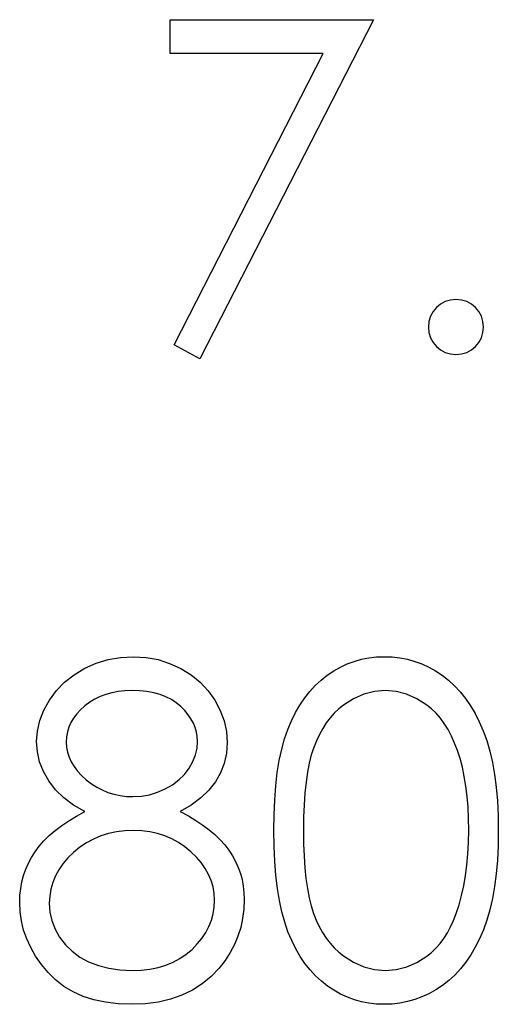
# Model space of a CAD drawing. Header units: inches. Extents: x 370 to 474, y 80 to 168.
# Tile 48 of 170: x 415.243 to 415.442, y 84.167 to 84.578. Entities that reach past the tile are written whole.
import ezdxf

# ---------------------------------------------------------------- set-up
doc = ezdxf.new("R2010")
doc.units = ezdxf.units.IN
doc.header["$LTSCALE"] = 0.5
doc.header["$MEASUREMENT"] = 0

msp = doc.modelspace()

# ---------------------------------------------------------------- linework, layer by layer
at = {"color": 7, "linetype": 'Continuous'}
for p, q in [((415.3054823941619, 84.56361197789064), (415.3054823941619, 84.57774482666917)), ((415.3054849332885, 84.57774482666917), (415.390279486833, 84.57774482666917)), ((415.390279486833, 84.57774482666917), (415.3178486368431, 84.43641633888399)), ((415.390279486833, 84.57774482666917), (415.390279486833, 84.57774482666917)), ((415.3693286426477, 84.56361197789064), (415.3054823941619, 84.56361197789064)), ((415.3054823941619, 84.56361197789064), (415.3054823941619, 84.56361197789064)), ((415.3071661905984, 84.44229582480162), (415.3693286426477, 84.56361197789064)), ((415.3693286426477, 84.56361197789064), (415.3693286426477, 84.56361197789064)), ((415.3178486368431, 84.43641633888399), (415.3071661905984, 84.44229582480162)), ((415.3071661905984, 84.44229582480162), (415.3071661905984, 84.44229582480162)), ((415.3178486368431, 84.43641633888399), (415.3178486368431, 84.43641633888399)), ((415.2848351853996, 84.31194553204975), (415.2902178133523, 84.31224916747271)), ((415.2902178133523, 84.31224916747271), (415.2902178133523, 84.31224916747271)), ((415.2902178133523, 84.31224916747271), (415.2954624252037, 84.31194553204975)), ((415.3884300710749, 84.31177991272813), (415.3915768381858, 84.31213875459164)), ((415.3915768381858, 84.31213875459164), (415.3948340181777, 84.31224916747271)), ((415.3948340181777, 84.31224916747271), (415.3948340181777, 84.31224916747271)), ((415.3948340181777, 84.31224916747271), (415.3981188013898, 84.31213875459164)), ((415.3981188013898, 84.31213875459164), (415.4013483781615, 84.31177991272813)), ((415.2698742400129, 84.30741860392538), (415.27467720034, 84.3095440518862)), ((415.27467720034, 84.3095440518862), (415.279673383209, 84.31103462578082)), ((415.279673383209, 84.31103462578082), (415.2848351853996, 84.31194553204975)), ((415.2954624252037, 84.31194553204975), (415.300486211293, 84.31103462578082)), ((415.300486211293, 84.31103462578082), (415.3053167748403, 84.30948884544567)), ((415.3053167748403, 84.30948884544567), (415.3099541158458, 84.30736339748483)), ((415.3765330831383, 84.30791546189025), (415.3793762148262, 84.30924041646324)), ((415.3793762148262, 84.30924041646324), (415.3823297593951, 84.31031694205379)), ((415.3823297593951, 84.31031694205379), (415.3853385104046, 84.31117264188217)), ((415.3853385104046, 84.31117264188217), (415.3884300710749, 84.31177991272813)), ((415.4013483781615, 84.31177991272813), (415.4044675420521, 84.31117264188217)), ((415.4044675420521, 84.31117264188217), (415.4075314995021, 84.31031694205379)), ((415.4075314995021, 84.31031694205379), (415.4105126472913, 84.30924041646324)), ((415.4105126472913, 84.30924041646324), (415.4134109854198, 84.30791546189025)), ((415.2615104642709, 84.3016771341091), (415.2654301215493, 84.3047686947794)), ((415.2654301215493, 84.3047686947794), (415.2698742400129, 84.30741860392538)), ((415.3099541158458, 84.30736339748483), (415.3142602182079, 84.30471348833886)), ((415.3142602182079, 84.30471348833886), (415.3180418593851, 84.3015943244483)), ((415.368445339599, 84.30250523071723), (415.3710400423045, 84.30454786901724)), ((415.3710400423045, 84.30454786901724), (415.373745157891, 84.30634207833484)), ((415.373745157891, 84.30634207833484), (415.3765330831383, 84.30791546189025)), ((415.4134109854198, 84.30791546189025), (415.4162541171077, 84.30634207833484)), ((415.4162541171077, 84.30634207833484), (415.4189868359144, 84.30452026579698)), ((415.4189868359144, 84.30452026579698), (415.4216091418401, 84.30247762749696)), ((415.2580876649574, 84.29814392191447), (415.2615104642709, 84.3016771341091)), ((415.3180418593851, 84.3015943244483), (415.3213542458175, 84.29806111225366)), ((415.363752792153, 84.29778508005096), (415.3660162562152, 84.30026936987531)), ((415.3660162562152, 84.30026936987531), (415.368445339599, 84.30250523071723)), ((415.4216091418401, 84.30247762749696), (415.4241210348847, 84.30015895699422)), ((415.4241210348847, 84.30015895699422), (415.4264673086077, 84.29761946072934)), ((415.2551617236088, 84.29414145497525), (415.2580876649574, 84.29814392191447)), ((415.2763333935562, 84.29563202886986), (415.2740975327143, 84.2945555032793)), ((415.2787348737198, 84.29654293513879), (415.2763333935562, 84.29563202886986)), ((415.2812467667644, 84.29723301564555), (415.2787348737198, 84.29654293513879)), ((415.2838690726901, 84.29772987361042), (415.2812467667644, 84.29723301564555)), ((415.2866293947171, 84.29800590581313), (415.2838690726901, 84.29772987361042)), ((415.2895277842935, 84.29811631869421), (415.2866293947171, 84.29800590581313)), ((415.2927849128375, 84.29800590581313), (415.2895277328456, 84.29811631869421)), ((415.2958212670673, 84.29770227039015), (415.2927849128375, 84.29800590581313)), ((415.2986643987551, 84.29717780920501), (415.2958212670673, 84.29770227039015)), ((415.3013143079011, 84.29646012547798), (415.2986643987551, 84.29717780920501)), ((415.3037709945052, 84.29552161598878), (415.3013143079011, 84.29646012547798)), ((415.3213542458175, 84.29806111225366), (415.3241697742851, 84.29408624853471)), ((415.3616273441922, 84.29507996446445), (415.363752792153, 84.29778508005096)), ((415.3862494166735, 84.2966257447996), (415.3819709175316, 84.29472112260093)), ((415.3906935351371, 84.29772987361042), (415.3862494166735, 84.2966257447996)), ((415.3952480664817, 84.29811631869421), (415.3906935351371, 84.29772987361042)), ((415.3997473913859, 84.29772987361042), (415.3952480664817, 84.29811631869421)), ((415.3952480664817, 84.29811631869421), (415.3952480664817, 84.29811631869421)), ((415.4041363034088, 84.2966257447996), (415.3997473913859, 84.29772987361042)), ((415.4083871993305, 84.29472112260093), (415.4041363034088, 84.2966257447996)), ((415.4264673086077, 84.29761946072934), (415.4286755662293, 84.29485913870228)), ((415.252843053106, 84.28991816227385), (415.2551617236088, 84.29414145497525)), ((415.2699570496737, 84.29176757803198), (415.2681352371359, 84.29013898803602)), ((415.2719720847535, 84.2932581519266), (415.2699570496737, 84.29176757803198)), ((415.2740975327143, 84.2945555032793), (415.2719720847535, 84.2932581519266)), ((415.3060344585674, 84.2943622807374), (415.3037709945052, 84.29552161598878)), ((415.3080770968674, 84.29300972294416), (415.3060344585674, 84.2943622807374)), ((415.3099265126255, 84.291463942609), (415.3080770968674, 84.29300972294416)), ((415.3241697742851, 84.29408624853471), (415.3264332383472, 84.28986295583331)), ((415.3577904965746, 84.28897965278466), (415.3596399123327, 84.2921264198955)), ((415.3596399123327, 84.2921264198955), (415.3616273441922, 84.29507996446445)), ((415.3778028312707, 84.29209881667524), (415.3758153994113, 84.29052543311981)), ((415.3819709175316, 84.29472112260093), (415.3778028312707, 84.29209881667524)), ((415.4125552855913, 84.29209881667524), (415.4083871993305, 84.29472112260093)), ((415.4145427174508, 84.29049782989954), (415.4125552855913, 84.29209881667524)), ((415.4286755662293, 84.29485913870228), (415.4307458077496, 84.29182278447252)), ((415.4307458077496, 84.29182278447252), (415.4326780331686, 84.2885656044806)), ((415.2511592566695, 84.28561205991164), (415.252843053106, 84.28991816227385)), ((415.2665618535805, 84.28845519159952), (415.2652368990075, 84.2866885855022)), ((415.2681352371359, 84.29013898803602), (415.2665618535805, 84.28845519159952)), ((415.3115827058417, 84.2897801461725), (415.3099265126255, 84.291463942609)), ((415.3130180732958, 84.28806874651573), (415.3115827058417, 84.2897801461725)), ((415.3142050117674, 84.28632974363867), (415.3130180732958, 84.28806874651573)), ((415.3264332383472, 84.28986295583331), (415.328034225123, 84.28550164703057)), ((415.3561067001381, 84.28558445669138), (415.3577904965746, 84.28897965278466)), ((415.3739659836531, 84.28875882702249), (415.3722269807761, 84.28679899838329)), ((415.3758153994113, 84.29052543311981), (415.3739659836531, 84.28875882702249)), ((415.4164197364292, 84.28867601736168), (415.4145427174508, 84.29049782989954)), ((415.4182139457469, 84.28663337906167), (415.4164197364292, 84.28867601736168)), ((415.4326780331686, 84.2885656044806), (415.4344446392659, 84.28505999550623)), ((415.2501655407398, 84.28127835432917), (415.2511592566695, 84.28561205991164)), ((415.2641327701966, 84.28483916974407), (415.2633046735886, 84.28290694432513)), ((415.2652368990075, 84.2866885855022), (415.2641327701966, 84.28483916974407)), ((415.3151987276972, 84.2845355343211), (415.3142050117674, 84.28632974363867)), ((415.3159716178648, 84.28268611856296), (415.3151987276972, 84.2845355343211)), ((415.328034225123, 84.28550164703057), (415.3290003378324, 84.281057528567)), ((415.3545885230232, 84.28196843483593), (415.3561067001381, 84.28558445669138)), ((415.3706259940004, 84.28467355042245), (415.3691354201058, 84.28238248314)), ((415.3722269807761, 84.28679899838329), (415.3706259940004, 84.28467355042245)), ((415.4198701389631, 84.28436991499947), (415.4182139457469, 84.28663337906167)), ((415.4214159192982, 84.28188562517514), (415.4198701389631, 84.28436991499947)), ((415.4344446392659, 84.28505999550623), (415.4361008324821, 84.28130595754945)), ((415.2498343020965, 84.27688944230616), (415.2501655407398, 84.28127835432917)), ((415.2626974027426, 84.28091951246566), (415.2623109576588, 84.27884927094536)), ((415.2633046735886, 84.28290694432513), (415.2626974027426, 84.28091951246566)), ((415.3165236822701, 84.28083670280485), (415.3159716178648, 84.28268611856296)), ((415.3168549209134, 84.27893208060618), (415.3165236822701, 84.28083670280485)), ((415.3290003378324, 84.281057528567), (415.3293315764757, 84.27650299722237)), ((415.3532359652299, 84.27804877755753), (415.3545885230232, 84.28196843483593)), ((415.3677552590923, 84.27989819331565), (415.3665131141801, 84.27724828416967)), ((415.3691354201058, 84.28238248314), (415.3677552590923, 84.27989819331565)), ((415.4228512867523, 84.27918050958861), (415.4214159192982, 84.28188562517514)), ((415.4361008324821, 84.28130595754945), (415.4375638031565, 84.27727588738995)), ((415.2501379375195, 84.27258333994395), (415.2498343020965, 84.27688944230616)), ((415.2498343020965, 84.27688944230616), (415.2498343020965, 84.27688944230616)), ((415.2623109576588, 84.27884927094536), (415.2622005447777, 84.27669621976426)), ((415.2622005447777, 84.27669621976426), (415.2622005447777, 84.27669621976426)), ((415.2622005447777, 84.27669621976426), (415.2623385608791, 84.27454316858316)), ((415.3167445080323, 84.27418432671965), (415.3169653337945, 84.27697225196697)), ((415.3169653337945, 84.27697225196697), (415.3168549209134, 84.27893208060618)), ((415.3169653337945, 84.27697225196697), (415.3169653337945, 84.27697225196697)), ((415.3293315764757, 84.27650299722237), (415.3290279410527, 84.27203127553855)), ((415.3293315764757, 84.27650299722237), (415.3293315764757, 84.27650299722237)), ((415.3520490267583, 84.27374267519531), (415.3532359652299, 84.27804877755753)), ((415.3665131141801, 84.27724828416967), (415.365381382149, 84.2744051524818)), ((415.4241762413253, 84.27628217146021), (415.4228512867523, 84.27918050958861)), ((415.4253907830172, 84.27313540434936), (415.4241762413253, 84.27628217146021)), ((415.4375638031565, 84.27727588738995), (415.4388611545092, 84.2729145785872)), ((415.2511040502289, 84.2684152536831), (415.2501379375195, 84.27258333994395)), ((415.2623385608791, 84.27454316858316), (415.2627250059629, 84.27247292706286)), ((415.2627250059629, 84.27247292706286), (415.2633598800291, 84.27043028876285)), ((415.3149502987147, 84.26863607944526), (415.3160820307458, 84.27139640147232)), ((415.3160820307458, 84.27139640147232), (415.3167445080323, 84.27418432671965)), ((415.3290279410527, 84.27203127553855), (415.3281170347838, 84.26780798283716)), ((415.3510277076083, 84.26905012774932), (415.3520490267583, 84.27374267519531)), ((415.3643876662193, 84.2713135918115), (415.3635319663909, 84.26786318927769)), ((415.365381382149, 84.2744051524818), (415.3643876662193, 84.2713135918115)), ((415.4264673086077, 84.26976781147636), (415.4253907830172, 84.27313540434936)), ((415.4388611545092, 84.2729145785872), (415.4399376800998, 84.2682220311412)), ((415.2526498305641, 84.2643851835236), (415.2511040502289, 84.2684152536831)), ((415.2633598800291, 84.27043028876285), (415.2642983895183, 84.26844285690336)), ((415.2642983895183, 84.26844285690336), (415.2654577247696, 84.26651063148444)), ((415.3134045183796, 84.26584815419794), (415.3149502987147, 84.26863607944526)), ((415.3281170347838, 84.26780798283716), (415.3265712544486, 84.26383311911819)), ((415.3502272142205, 84.26397113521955), (415.3510277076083, 84.26905012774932)), ((415.3635319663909, 84.26786318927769), (415.3627866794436, 84.26408154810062)), ((415.4274334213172, 84.2661793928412), (415.4264673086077, 84.26976781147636)), ((415.4399376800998, 84.2682220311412), (415.4408209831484, 84.26319824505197)), ((415.2548580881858, 84.26049312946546), (415.2526498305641, 84.2643851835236)), ((415.2654577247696, 84.26651063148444), (415.2668930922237, 84.26460600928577)), ((415.2668930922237, 84.26460600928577), (415.2685768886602, 84.2627841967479)), ((415.2685768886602, 84.2627841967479), (415.2705367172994, 84.26098998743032)), ((415.3091536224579, 84.26090717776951), (415.3114446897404, 84.26322584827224)), ((415.3114446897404, 84.26322584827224), (415.3134045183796, 84.26584815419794)), ((415.3265712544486, 84.26383311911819), (415.3244458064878, 84.26010668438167)), ((415.3495923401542, 84.25850569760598), (415.3502272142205, 84.26397113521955)), ((415.3627866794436, 84.26408154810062), (415.3622070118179, 84.25991346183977)), ((415.4282063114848, 84.26237014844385), (415.4274334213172, 84.2661793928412)), ((415.4408209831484, 84.26319824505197), (415.4415110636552, 84.25784322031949)), ((415.2577012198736, 84.25682190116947), (415.2548580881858, 84.26049312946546)), ((415.2705367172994, 84.26098998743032), (415.2726621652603, 84.25933379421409)), ((415.2726621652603, 84.25933379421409), (415.2748980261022, 84.25789842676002)), ((415.3034949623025, 84.25712553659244), (415.3065037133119, 84.2588645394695)), ((415.3065037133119, 84.2588645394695), (415.3091536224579, 84.26090717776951)), ((415.3244458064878, 84.26010668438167), (415.3216854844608, 84.25662867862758)), ((415.3622070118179, 84.25991346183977), (415.3617377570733, 84.25541413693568)), ((415.4288687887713, 84.25831247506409), (415.4282063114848, 84.26237014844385)), ((415.2611516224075, 84.25348191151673), (415.2577012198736, 84.25682190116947)), ((415.2748980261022, 84.25789842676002), (415.2771890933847, 84.25671148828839)), ((415.2771890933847, 84.25671148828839), (415.2795905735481, 84.25571777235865)), ((415.2795905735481, 84.25571777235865), (415.2820748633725, 84.25494488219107)), ((415.2820748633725, 84.25494488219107), (415.2846419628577, 84.25439281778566)), ((415.2935301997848, 84.25414438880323), (415.2969529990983, 84.25475165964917)), ((415.2969529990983, 84.25475165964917), (415.3002653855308, 84.25574537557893)), ((415.3002653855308, 84.25574537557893), (415.3034949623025, 84.25712553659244)), ((415.3216854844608, 84.25662867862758), (415.318345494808, 84.2534267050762)), ((415.3491230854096, 84.25262621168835), (415.3495923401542, 84.25850569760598)), ((415.3617377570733, 84.25541413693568), (415.36140651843, 84.25058357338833)), ((415.4293656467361, 84.25403397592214), (415.4288687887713, 84.25831247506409)), ((415.4415110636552, 84.25784322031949), (415.4420079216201, 84.25212935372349)), ((415.2652368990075, 84.2504179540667), (415.2611516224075, 84.25348191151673)), ((415.2846419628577, 84.25439281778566), (415.2872918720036, 84.25406157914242)), ((415.2872918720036, 84.25406157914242), (415.2900245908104, 84.25395116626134)), ((415.2900245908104, 84.25395116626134), (415.2935301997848, 84.25414438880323)), ((415.2900245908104, 84.25395116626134), (415.2900245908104, 84.25395116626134)), ((415.318345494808, 84.2534267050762), (415.3143430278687, 84.2504179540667)), ((415.348847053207, 84.2463878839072), (415.3491230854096, 84.25262621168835)), ((415.36140651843, 84.25058357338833), (415.3611856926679, 84.2453665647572)), ((415.4297520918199, 84.24953465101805), (415.4293656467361, 84.25403397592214)), ((415.4420079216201, 84.25212935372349), (415.4422839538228, 84.24611185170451)), ((415.2699570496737, 84.24768523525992), (415.2652368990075, 84.2504179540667)), ((415.2664790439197, 84.24583581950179), (415.2699570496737, 84.24768523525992)), ((415.2699570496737, 84.24768523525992), (415.2699570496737, 84.24768523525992)), ((415.3143430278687, 84.2504179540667), (415.3097608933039, 84.24768523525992)), ((415.3097652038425, 84.24768523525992), (415.3131284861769, 84.24589102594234)), ((415.3487663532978, 84.23976311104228), (415.348847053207, 84.2463878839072)), ((415.4299453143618, 84.24478689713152), (415.4297520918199, 84.24953465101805)), ((415.2602959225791, 84.24191616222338), (415.2632770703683, 84.24390359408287)), ((415.2632770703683, 84.24390359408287), (415.2664790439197, 84.24583581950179)), ((415.3131284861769, 84.24589102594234), (415.3162476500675, 84.24404161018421)), ((415.3162476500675, 84.24404161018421), (415.3191183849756, 84.24210938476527)), ((415.3611856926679, 84.2453665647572), (415.3611304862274, 84.23981831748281)), ((415.4300281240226, 84.23981831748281), (415.4299453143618, 84.24478689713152)), ((415.4422839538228, 84.24611185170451), (415.4423943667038, 84.23976311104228)), ((415.2551065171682, 84.23772047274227), (415.2575908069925, 84.23984592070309)), ((415.2575908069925, 84.23984592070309), (415.2602959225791, 84.24191616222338)), ((415.27978379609, 84.23854856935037), (415.2765818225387, 84.23755485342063)), ((415.2831513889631, 84.23923864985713), (415.27978379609, 84.23854856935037)), ((415.2866569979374, 84.23968030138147), (415.2831513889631, 84.23923864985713)), ((415.2903350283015, 84.23981831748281), (415.2866569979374, 84.23968030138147)), ((415.293751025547, 84.23968030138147), (415.2903282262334, 84.23981831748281)), ((415.2970358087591, 84.2392662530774), (415.293751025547, 84.23968030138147)), ((415.3002101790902, 84.23857617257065), (415.2970358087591, 84.2392662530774)), ((415.30324653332, 84.23761005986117), (415.3002101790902, 84.23857617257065)), ((415.3191183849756, 84.24210938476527), (415.3217682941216, 84.24014955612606)), ((415.3217682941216, 84.24014955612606), (415.3241973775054, 84.23810691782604)), ((415.348847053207, 84.23319354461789), (415.3487642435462, 84.23976311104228)), ((415.3611378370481, 84.23981831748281), (415.3611856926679, 84.23429767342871)), ((415.4299453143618, 84.23484973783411), (415.4300281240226, 84.23981831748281)), ((415.4300281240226, 84.23981831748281), (415.4300281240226, 84.23981831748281)), ((415.4423943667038, 84.23976311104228), (415.4422839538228, 84.23344197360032)), ((415.4423943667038, 84.23976311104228), (415.4423943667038, 84.23976311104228)), ((415.2509108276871, 84.23330395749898), (415.2528706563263, 84.23553981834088)), ((415.2528706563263, 84.23553981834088), (415.2551065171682, 84.23772047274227)), ((415.27059192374, 84.23468411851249), (415.2678316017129, 84.23283470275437)), ((415.2735178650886, 84.23625750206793), (415.27059192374, 84.23468411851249)), ((415.2765818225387, 84.23755485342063), (415.2735178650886, 84.23625750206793)), ((415.3061724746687, 84.236367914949), (415.30324653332, 84.23761005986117)), ((415.308960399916, 84.23484973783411), (415.3061724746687, 84.236367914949)), ((415.311610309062, 84.23305552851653), (415.308960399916, 84.23484973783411)), ((415.3241973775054, 84.23810691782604), (415.3263780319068, 84.23598146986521)), ((415.3263780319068, 84.23598146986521), (415.3283102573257, 84.23382841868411)), ((415.3611856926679, 84.23429767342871), (415.36140651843, 84.22910826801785)), ((415.4296968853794, 84.23004677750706), (415.4299453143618, 84.23484973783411)), ((415.2476812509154, 84.22861141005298), (415.24917182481, 84.23098528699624)), ((415.24917182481, 84.23098528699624), (415.2509108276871, 84.23330395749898)), ((415.2652368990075, 84.23070925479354), (415.2628630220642, 84.22839058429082)), ((415.2678316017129, 84.23283470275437), (415.2652368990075, 84.23070925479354)), ((415.3141498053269, 84.23098528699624), (415.311610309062, 84.23305552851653)), ((415.3164684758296, 84.22874942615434), (415.3141498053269, 84.23098528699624)), ((415.3283102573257, 84.23382841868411), (415.3300216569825, 84.23159255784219)), ((415.3300216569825, 84.23159255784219), (415.331512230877, 84.22930149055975)), ((415.3491230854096, 84.22698282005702), (415.348847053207, 84.23319354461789)), ((415.4292828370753, 84.22543703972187), (415.4296968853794, 84.23004677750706)), ((415.4422839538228, 84.23344197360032), (415.4420079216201, 84.22745207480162)), ((415.2452797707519, 84.22364283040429), (415.2463838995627, 84.2261547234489)), ((415.2463838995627, 84.2261547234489), (415.2476812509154, 84.22861141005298)), ((415.2608203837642, 84.22598910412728), (415.2590813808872, 84.22347721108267)), ((415.2628630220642, 84.22839058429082), (415.2608203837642, 84.22598910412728)), ((415.3184835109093, 84.2264307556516), (415.3164684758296, 84.22874942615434)), ((415.3201673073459, 84.22402927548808), (415.3184835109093, 84.2264307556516)), ((415.331512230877, 84.22930149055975), (415.3328095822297, 84.22692761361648)), ((415.3328095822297, 84.22692761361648), (415.3339137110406, 84.22447092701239)), ((415.3495923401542, 84.22113093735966), (415.3491230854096, 84.22698282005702)), ((415.36140651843, 84.22910826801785), (415.3617377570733, 84.22425010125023)), ((415.4420079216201, 84.22745207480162), (415.4415110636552, 84.22176581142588)), ((415.244368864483, 84.22104812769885), (415.2452797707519, 84.22364283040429)), ((415.2590813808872, 84.22347721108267), (415.2576736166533, 84.22088250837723)), ((415.3215750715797, 84.22154498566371), (415.3201673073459, 84.22402927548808)), ((415.3339137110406, 84.22447092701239), (415.3347970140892, 84.22195903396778)), ((415.3347970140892, 84.22195903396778), (415.3355146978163, 84.21933672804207)), ((415.3617377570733, 84.22425010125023), (415.3621794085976, 84.2197783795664)), ((415.4287307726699, 84.22102052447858), (415.4292828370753, 84.22543703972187)), ((415.4415110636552, 84.22176581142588), (415.4408485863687, 84.21643838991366)), ((415.2431819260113, 84.21563789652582), (415.2436787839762, 84.2183706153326)), ((415.2436787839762, 84.2183706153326), (415.244368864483, 84.22104812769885)), ((415.2565418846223, 84.21817739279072), (415.2557689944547, 84.21538946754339)), ((415.2576736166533, 84.22088250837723), (415.2565418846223, 84.21817739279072)), ((415.3226515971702, 84.21897788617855), (415.3215750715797, 84.22154498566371)), ((415.3234244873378, 84.21632797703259), (415.3226515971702, 84.21897788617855)), ((415.3355146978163, 84.21933672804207), (415.3360115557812, 84.21665921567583)), ((415.3502548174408, 84.21569310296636), (415.3495923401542, 84.22113093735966)), ((415.3621794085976, 84.2197783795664), (415.3627866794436, 84.21563789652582)), ((415.4279854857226, 84.21679723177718), (415.4287307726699, 84.22102052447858)), ((415.2428782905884, 84.21282236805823), (415.2431819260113, 84.21563789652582)), ((415.2557689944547, 84.21538946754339), (415.2552997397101, 84.21249112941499)), ((415.3238661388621, 84.21362286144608), (415.3234244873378, 84.21632797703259)), ((415.3240317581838, 84.21080733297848), (415.3238661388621, 84.21362286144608)), ((415.3360115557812, 84.21665921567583), (415.3362875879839, 84.21389889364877)), ((415.3362875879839, 84.21389889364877), (415.336398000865, 84.21105576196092)), ((415.3510829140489, 84.21061411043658), (415.3502548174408, 84.21569310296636)), ((415.3627866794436, 84.21563789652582), (415.3635043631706, 84.21182865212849)), ((415.4271021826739, 84.21273955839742), (415.4279854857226, 84.21679723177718)), ((415.4408485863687, 84.21643838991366), (415.43996528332, 84.2114422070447)), ((415.2427678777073, 84.20992402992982), (415.2428782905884, 84.21282236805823)), ((415.2429611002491, 84.20597676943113), (415.2427678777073, 84.20992402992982)), ((415.2427678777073, 84.20992402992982), (415.2427678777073, 84.20992402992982)), ((415.2552997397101, 84.21249112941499), (415.2551341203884, 84.20950998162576)), ((415.2551341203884, 84.20950998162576), (415.2551341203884, 84.20950998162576)), ((415.2551341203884, 84.20950998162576), (415.2554101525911, 84.20581115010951)), ((415.3238937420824, 84.20790899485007), (415.3240317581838, 84.21080733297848)), ((415.3240317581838, 84.21080733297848), (415.3240317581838, 84.21080733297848)), ((415.336398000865, 84.21105576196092), (415.3362323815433, 84.20708089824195)), ((415.336398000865, 84.21105576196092), (415.336398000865, 84.21105576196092)), ((415.3520766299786, 84.20589395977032), (415.3510829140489, 84.21061411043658)), ((415.3635043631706, 84.21182865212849), (415.364360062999, 84.20837824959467)), ((415.4260256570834, 84.20887510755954), (415.4271021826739, 84.21273955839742)), ((415.43996528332, 84.2114422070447), (415.4388887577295, 84.20677726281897)), ((415.2435131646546, 84.20211231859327), (415.2429611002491, 84.20597676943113)), ((415.2554101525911, 84.20581115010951), (415.256210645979, 84.20225033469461)), ((415.323452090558, 84.20512106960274), (415.3238937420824, 84.20790899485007)), ((415.3362323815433, 84.20708089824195), (415.3357355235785, 84.20321644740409)), ((415.3532911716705, 84.20156025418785), (415.3520766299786, 84.20589395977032)), ((415.364360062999, 84.20837824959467), (415.3653537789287, 84.20528668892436)), ((415.4248111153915, 84.20517627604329), (415.4260256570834, 84.20887510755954)), ((415.4388887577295, 84.20677726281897), (415.4376466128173, 84.20241595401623)), ((415.2444240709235, 84.1983306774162), (415.2435131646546, 84.20211231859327)), ((415.256210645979, 84.20225033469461), (415.2575632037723, 84.19874472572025)), ((415.3216854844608, 84.1998212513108), (415.3227068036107, 84.20241595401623)), ((415.3227068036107, 84.20241595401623), (415.323452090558, 84.20512106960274)), ((415.3357355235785, 84.20321644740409), (415.3349350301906, 84.19946240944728)), ((415.354671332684, 84.19761299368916), (415.3532911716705, 84.20156025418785)), ((415.3653537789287, 84.20528668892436), (415.3664855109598, 84.2024435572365)), ((415.3664855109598, 84.2024435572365), (415.367727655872, 84.19979364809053)), ((415.4224924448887, 84.1996280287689), (415.4237069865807, 84.20230554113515)), ((415.4237069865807, 84.20230554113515), (415.4248111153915, 84.20517627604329)), ((415.4248111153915, 84.20517627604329), (415.4248111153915, 84.20517627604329)), ((415.4376466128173, 84.20241595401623), (415.436183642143, 84.198413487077)), ((415.2457214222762, 84.19463184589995), (415.2444240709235, 84.1983306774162)), ((415.2575632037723, 84.19874472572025), (415.2594402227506, 84.19537713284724)), ((415.318759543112, 84.19488027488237), (415.3203881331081, 84.19730935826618)), ((415.3203881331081, 84.19730935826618), (415.3216854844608, 84.1998212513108)), ((415.3349350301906, 84.19946240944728), (415.3338032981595, 84.19584638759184)), ((415.3562171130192, 84.19396936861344), (415.354671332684, 84.19761299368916)), ((415.367727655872, 84.19979364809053), (415.3690802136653, 84.19730935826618)), ((415.3690802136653, 84.19730935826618), (415.3705707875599, 84.19501829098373)), ((415.4211398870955, 84.19711613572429), (415.4224924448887, 84.1996280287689)), ((415.436183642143, 84.198413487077), (415.434555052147, 84.19468705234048)), ((415.2474052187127, 84.1910158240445), (415.2457214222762, 84.19463184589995)), ((415.2594402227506, 84.19537713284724), (415.2618140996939, 84.1922303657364)), ((415.3168549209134, 84.19253400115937), (415.318759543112, 84.19488027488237)), ((415.3338032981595, 84.19584638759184), (415.3323127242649, 84.19231317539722)), ((415.357928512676, 84.1905465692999), (415.3562171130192, 84.19396936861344)), ((415.3705707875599, 84.19501829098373), (415.3721993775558, 84.19289284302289)), ((415.4180759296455, 84.192699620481), (415.4196769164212, 84.19482506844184)), ((415.4196769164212, 84.19482506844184), (415.4211398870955, 84.19711613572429)), ((415.434555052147, 84.19468705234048), (415.4327884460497, 84.1912090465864)), ((415.2494202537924, 84.18748261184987), (415.2474052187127, 84.1910158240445)), ((415.2618140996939, 84.1922303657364), (415.2646296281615, 84.18949764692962)), ((415.2646296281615, 84.18949764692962), (415.2678592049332, 84.18709616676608)), ((415.3122451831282, 84.18822789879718), (415.314674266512, 84.19029814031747)), ((415.314674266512, 84.19029814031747), (415.3168549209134, 84.19253400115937)), ((415.3305185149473, 84.18894558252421), (415.3284206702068, 84.18566079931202)), ((415.3323127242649, 84.19231317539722), (415.3305185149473, 84.18894558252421)), ((415.3597779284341, 84.18737219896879), (415.357928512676, 84.1905465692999)), ((415.3721993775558, 84.19289284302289), (415.3739383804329, 84.19093301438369)), ((415.3739383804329, 84.19093301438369), (415.3758153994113, 84.18916640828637)), ((415.3758153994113, 84.18916640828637), (415.3778028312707, 84.18756542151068)), ((415.4125828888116, 84.18742740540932), (415.4145427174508, 84.18900078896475)), ((415.4145427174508, 84.18900078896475), (415.4163645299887, 84.19073979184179)), ((415.4163645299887, 84.19073979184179), (415.4180759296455, 84.192699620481)), ((415.4327884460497, 84.1912090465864), (415.430883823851, 84.18795186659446)), ((415.251821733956, 84.18403220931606), (415.2494202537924, 84.18748261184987)), ((415.2678592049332, 84.18709616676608), (415.2715304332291, 84.1851087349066)), ((415.2715304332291, 84.1851087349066), (415.275588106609, 84.18353535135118)), ((415.3037157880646, 84.18372857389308), (415.3067521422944, 84.18494311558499)), ((415.3067521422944, 84.18494311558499), (415.3095952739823, 84.18646129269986)), ((415.3095952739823, 84.18646129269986), (415.3122451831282, 84.18822789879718)), ((415.3284206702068, 84.18566079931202), (415.3259639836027, 84.18251403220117)), ((415.3617653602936, 84.18444625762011), (415.3597779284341, 84.18737219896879)), ((415.3778028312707, 84.18756542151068), (415.3819985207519, 84.18491551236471)), ((415.3819985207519, 84.18491551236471), (415.3863046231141, 84.1830384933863)), ((415.4042191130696, 84.18301089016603), (415.4084700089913, 84.1848327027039)), ((415.4084700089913, 84.1848327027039), (415.4125828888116, 84.18742740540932)), ((415.4288135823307, 84.18491551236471), (415.426605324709, 84.18212758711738)), ((415.430883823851, 84.18795186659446), (415.4288135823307, 84.18491551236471)), ((415.2546096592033, 84.18066461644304), (415.251821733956, 84.18403220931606)), ((415.275588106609, 84.18353535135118), (415.2799218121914, 84.18243122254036)), ((415.2799218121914, 84.18243122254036), (415.2845867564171, 84.18174114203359)), ((415.2845867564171, 84.18174114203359), (415.2895277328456, 84.18152031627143)), ((415.2895277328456, 84.18152031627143), (415.2933921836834, 84.18165833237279)), ((415.2895277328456, 84.18152031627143), (415.2895277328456, 84.18152031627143)), ((415.2933921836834, 84.18165833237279), (415.2970358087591, 84.18207238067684)), ((415.2970358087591, 84.18207238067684), (415.300486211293, 84.18276246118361)), ((415.300486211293, 84.18276246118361), (415.3037157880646, 84.18372857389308)), ((415.3259639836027, 84.18251403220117), (415.3225963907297, 84.17898082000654)), ((415.3259639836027, 84.18251403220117), (415.3259639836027, 84.18251403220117)), ((415.3638908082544, 84.18171353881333), (415.3617653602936, 84.18444625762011)), ((415.3661542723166, 84.17922924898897), (415.3638908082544, 84.18171353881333)), ((415.3863046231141, 84.1830384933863), (415.3907211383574, 84.18190676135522)), ((415.3907211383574, 84.18190676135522), (415.3952480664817, 84.18152031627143)), ((415.3952480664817, 84.18152031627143), (415.3998025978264, 84.18187915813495)), ((415.3952480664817, 84.18152031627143), (415.3952480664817, 84.18152031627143)), ((415.3998025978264, 84.18187915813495), (415.4042191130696, 84.18301089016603)), ((415.426605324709, 84.18212758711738), (415.4242314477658, 84.17958809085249)), ((415.2577564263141, 84.17754545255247), (415.2546096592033, 84.18066461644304)), ((415.2612344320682, 84.17486794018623), (415.2577564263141, 84.17754545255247)), ((415.3225963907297, 84.17898082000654), (415.3188975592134, 84.17588925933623)), ((415.3685833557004, 84.17699338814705), (415.3661542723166, 84.17922924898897)), ((415.3711504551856, 84.1749783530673), (415.3685833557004, 84.17699338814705)), ((415.4217195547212, 84.17726942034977), (415.4190696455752, 84.17519917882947)), ((415.4242314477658, 84.17958809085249), (415.4217195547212, 84.17726942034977)), ((415.2650436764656, 84.17257687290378), (415.2612344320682, 84.17486794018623)), ((415.2692393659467, 84.17069985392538), (415.2650436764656, 84.17257687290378)), ((415.3148398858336, 84.17329455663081), (415.3104233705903, 84.17116910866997)), ((415.3188975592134, 84.17588925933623), (415.3148398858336, 84.17329455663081)), ((415.3738279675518, 84.17321174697), (415.3711504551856, 84.1749783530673)), ((415.3765882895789, 84.17166596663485), (415.3738279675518, 84.17321174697)), ((415.4163093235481, 84.17337736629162), (415.4134661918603, 84.17177637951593)), ((415.4190696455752, 84.17519917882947), (415.4163093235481, 84.17337736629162)), ((415.2737386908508, 84.1692644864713), (415.2692393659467, 84.17069985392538)), ((415.2786244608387, 84.16821556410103), (415.2737386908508, 84.1692644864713)), ((415.3056756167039, 84.16951291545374), (415.300596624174, 84.16832597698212)), ((415.3104233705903, 84.17116910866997), (415.3056756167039, 84.16951291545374)), ((415.3794314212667, 84.17034101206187), (415.3765882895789, 84.17166596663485)), ((415.3823573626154, 84.16929208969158), (415.3794314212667, 84.17034101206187)), ((415.3853385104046, 84.16846399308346), (415.3823573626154, 84.16929208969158)), ((415.3884300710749, 84.16785672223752), (415.3853385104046, 84.16846399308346)), ((415.4044951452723, 84.16849159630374), (415.4013483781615, 84.16788432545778)), ((415.4075591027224, 84.16934729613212), (415.4044951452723, 84.16849159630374)), ((415.4105402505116, 84.17045142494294), (415.4075591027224, 84.16934729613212)), ((415.4134661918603, 84.17177637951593), (415.4105402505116, 84.17045142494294)), ((415.2838414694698, 84.16760829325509), (415.2786244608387, 84.16821556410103)), ((415.2893897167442, 84.16738746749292), (415.2838414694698, 84.16760829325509)), ((415.2951587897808, 84.16763589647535), (415.2893897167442, 84.16738746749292)), ((415.2893897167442, 84.16738746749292), (415.2893897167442, 84.16738746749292)), ((415.300596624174, 84.16832597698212), (415.2951587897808, 84.16763589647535)), ((415.3915768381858, 84.16749788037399), (415.3884300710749, 84.16785672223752)), ((415.3948340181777, 84.16738746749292), (415.3915768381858, 84.16749788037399)), ((415.3981188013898, 84.16749788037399), (415.3948340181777, 84.16738746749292)), ((415.3948340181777, 84.16738746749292), (415.3948340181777, 84.16738746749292)), ((415.4013483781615, 84.16788432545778), (415.3981188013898, 84.16749788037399))]:
    msp.add_line(p, q, dxfattribs=at)
msp.add_arc((415.4247300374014, 84.44966588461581), 0.01148293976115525, 90.00864042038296, 89.99135957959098, dxfattribs=at)

doc.saveas('drawing.dxf')
